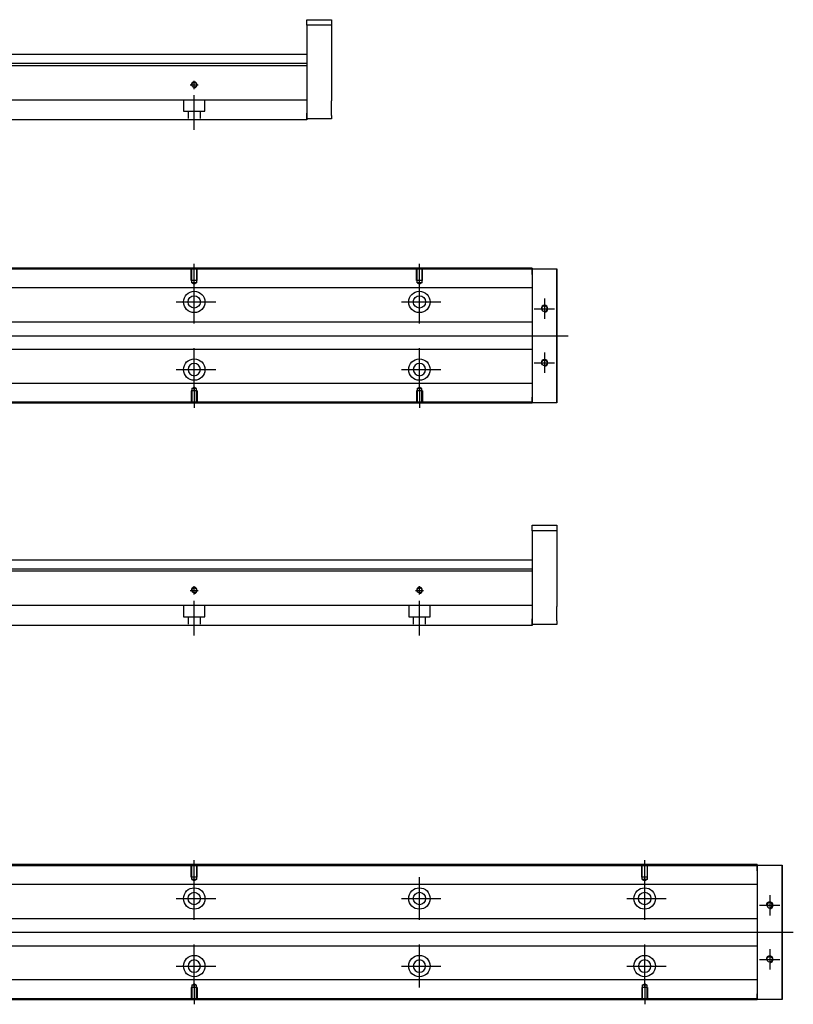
# Model space of a CAD drawing. Header units: millimetres. Extents: x -212 to 3135, y -1694 to 860.
# Tile 187 of 256: x 154 to 497, y -1300 to -863. Entities that reach past the tile are written whole.
import ezdxf
from ezdxf.lldxf.tags import DXFTag

# ---------------------------------------------------------------- set-up
doc = ezdxf.new("R2010")
doc.units = ezdxf.units.MM
doc.layers.get('0').update_dxf_attribs({"linetype": 'CONTINUOUS'})
doc.layers.add('2', color=7, linetype='CONTINUOUS', true_color=0xffffff)
tags = doc.linetypes.add('DASHED', pattern=[25.72, 12.86, -12.86]).pattern_tags.tags
tags[6:7] = [DXFTag(74, 4), DXFTag(75, 0), DXFTag(340, '0'), DXFTag(46, 0.0), DXFTag(50, 0.0), DXFTag(44, 0.0), DXFTag(45, 0.0)]
tags[4:5] = [DXFTag(74, 4), DXFTag(75, 0), DXFTag(340, '0'), DXFTag(46, 0.0), DXFTag(50, 0.0), DXFTag(44, 0.0), DXFTag(45, 0.0)]

msp = doc.modelspace()

# ---------------------------------------------------------------- linework, layer by layer
at = {"linetype": 'Continuous'}
for p, q in [((381.13, -973.65), (63.14, -973.65)), ((381.13, -973.15), (63.27, -973.15)), ((381.13, -973.15), (381.13, -973.44)), ((381.13, -975.94), (381.13, -973.44)), ((381.13, -973.44), (392.13, -973.44)), ((392.13, -973.44), (392.13, -975.94)), ((392.13, -973.44), (392.13, -973.44)), ((392.13, -973.44), (392.13, -973.44)), ((392.13, -973.44), (392.13, -977.26)), ((392.13, -977.26), (392.13, -973.44)), ((392.13, -973.44), (392.13, -977.26)), ((381.13, -975.94), (381.13, -1030.44)), ((392.13, -975.94), (392.13, -974.44)), ((392.13, -977.26), (392.13, -974.44)), ((392.13, -975.94), (392.13, -1030.44)), ((392.13, -1030.44), (392.13, -975.94)), ((381.13, -981.97), (113.93, -981.97)), ((381.13, -997.19), (116.43, -997.19)), ((116.43, -1009.19), (381.13, -1009.19)), ((381.13, -1024.32), (113.93, -1024.32)), ((381.13, -1032.94), (381.13, -1030.44)), ((392.13, -1029.13), (392.13, -1032.94)), ((392.13, -1031.94), (392.13, -1029.13)), ((392.13, -1029.13), (392.13, -1032.94)), ((392.13, -1032.94), (392.13, -1029.13)), ((392.13, -1031.94), (392.13, -1030.44)), ((392.13, -1030.44), (392.13, -1032.94)), ((381.13, -1033.15), (47.88, -1033.15)), ((381.13, -1032.65), (48.01, -1032.65)), ((381.13, -1032.94), (381.13, -1033.15)), ((392.13, -1032.94), (381.13, -1032.94)), ((392.13, -1032.94), (392.13, -1032.94)), ((392.13, -1032.94), (392.13, -1032.94)), ((481.13, -1238.36), (63.14, -1238.36)), ((481.13, -1237.86), (63.27, -1237.86)), ((481.13, -1237.86), (481.13, -1238.16)), ((481.13, -1240.66), (481.13, -1238.16)), ((481.13, -1238.16), (492.13, -1238.16)), ((481.13, -1240.66), (481.13, -1295.16)), ((492.13, -1238.16), (492.13, -1240.66)), ((492.13, -1238.16), (492.13, -1238.16)), ((492.13, -1238.16), (492.13, -1238.16)), ((492.13, -1238.16), (492.13, -1241.97)), ((492.13, -1241.97), (492.13, -1238.16)), ((492.13, -1238.16), (492.13, -1241.97)), ((492.13, -1240.66), (492.13, -1239.16)), ((492.13, -1241.97), (492.13, -1239.16)), ((492.13, -1240.66), (492.13, -1295.16)), ((492.13, -1295.16), (492.13, -1240.66)), ((481.13, -1246.68), (113.93, -1246.68)), ((481.13, -1261.91), (116.43, -1261.91)), ((116.43, -1273.91), (481.13, -1273.91)), ((481.13, -1289.03), (113.93, -1289.03)), ((481.13, -1297.36), (48.01, -1297.36)), ((481.13, -1297.66), (481.13, -1295.16)), ((492.13, -1293.84), (492.13, -1297.66)), ((492.13, -1296.65), (492.13, -1293.84)), ((492.13, -1293.84), (492.13, -1297.66)), ((492.13, -1297.66), (492.13, -1293.84)), ((492.13, -1296.65), (492.13, -1295.16)), ((492.13, -1295.16), (492.13, -1297.66)), ((481.13, -1297.86), (47.88, -1297.86)), ((481.13, -1297.66), (481.13, -1297.86)), ((492.13, -1297.66), (481.13, -1297.66)), ((492.13, -1297.66), (492.13, -1297.66)), ((492.13, -1297.66), (492.13, -1297.66))]:
    msp.add_line(p, q, dxfattribs=at)
at = {"linetype": 'DASHED', "ltscale": 0.1}
for p, q in [((229.83, -978.74), (229.83, -973.74)), ((230.05, -979.74), (230.05, -973.74)), ((232.2, -973.74), (232.2, -979.74)), ((232.43, -978.74), (232.43, -973.74)), ((329.83, -978.74), (329.83, -973.74)), ((330.05, -979.74), (330.05, -973.74)), ((332.2, -973.74), (332.2, -979.74)), ((332.43, -978.74), (332.43, -973.74)), ((232.43, -978.74), (229.83, -978.74)), ((232.2, -979.74), (230.05, -979.74)), ((230.05, -979.74), (231.13, -980.36)), ((232.2, -979.74), (231.13, -980.36)), ((332.43, -978.74), (329.83, -978.74)), ((332.2, -979.74), (330.05, -979.74)), ((330.05, -979.74), (331.13, -980.36)), ((332.2, -979.74), (331.13, -980.36)), ((230.05, -1026.65), (231.13, -1026.02)), ((230.05, -1026.65), (230.05, -1032.65)), ((232.2, -1026.65), (230.05, -1026.65)), ((232.2, -1026.65), (231.13, -1026.02)), ((232.2, -1032.65), (232.2, -1026.65)), ((330.05, -1026.65), (331.13, -1026.02)), ((330.05, -1026.65), (330.05, -1032.65)), ((332.2, -1026.65), (330.05, -1026.65)), ((332.2, -1026.65), (331.13, -1026.02)), ((332.2, -1032.65), (332.2, -1026.65)), ((232.43, -1027.65), (229.83, -1027.65)), ((229.83, -1027.65), (229.83, -1032.65)), ((232.43, -1027.65), (232.43, -1032.65)), ((332.43, -1027.65), (329.83, -1027.65)), ((329.83, -1027.65), (329.83, -1032.65)), ((332.43, -1027.65), (332.43, -1032.65)), ((229.83, -1243.45), (229.83, -1238.45)), ((230.05, -1244.45), (230.05, -1238.45)), ((232.2, -1238.45), (232.2, -1244.45)), ((232.43, -1243.45), (232.43, -1238.45)), ((429.83, -1243.45), (429.83, -1238.45)), ((430.05, -1244.45), (430.05, -1238.45)), ((432.2, -1238.45), (432.2, -1244.45)), ((432.43, -1243.45), (432.43, -1238.45)), ((232.43, -1243.45), (229.83, -1243.45)), ((232.2, -1244.45), (230.05, -1244.45)), ((230.05, -1244.45), (231.13, -1245.07)), ((232.2, -1244.45), (231.13, -1245.07)), ((432.43, -1243.45), (429.83, -1243.45)), ((432.2, -1244.45), (430.05, -1244.45)), ((430.05, -1244.45), (431.13, -1245.07)), ((432.2, -1244.45), (431.13, -1245.07)), ((232.43, -1292.36), (229.83, -1292.36)), ((229.83, -1292.36), (229.83, -1297.36)), ((230.05, -1291.36), (231.13, -1290.74)), ((230.05, -1291.36), (230.05, -1297.36)), ((232.2, -1291.36), (230.05, -1291.36)), ((232.2, -1291.36), (231.13, -1290.74)), ((232.2, -1297.36), (232.2, -1291.36)), ((232.43, -1292.36), (232.43, -1297.36)), ((432.43, -1292.36), (429.83, -1292.36)), ((429.83, -1292.36), (429.83, -1297.36)), ((430.05, -1291.36), (431.13, -1290.74)), ((430.05, -1291.36), (430.05, -1297.36)), ((432.2, -1291.36), (430.05, -1291.36)), ((432.2, -1291.36), (431.13, -1290.74)), ((432.2, -1297.36), (432.2, -1291.36)), ((432.43, -1292.36), (432.43, -1297.36))]:
    msp.add_line(p, q, dxfattribs=at)
for p, q in [((231.13, -980.36), (231.13, -971.24)), ((331.13, -980.36), (331.13, -971.24)), ((231.13, -997.72), (231.13, -978.67)), ((331.13, -997.72), (331.13, -978.67)), ((386.63, -986.69), (386.63, -995.69)), ((223.18, -988.19), (240.65, -988.19)), ((323.18, -988.19), (340.65, -988.19)), ((382.13, -991.19), (391.13, -991.19)), ((55.56, -1003.19), (397.13, -1003.19)), ((231.13, -1027.72), (231.13, -1008.67)), ((331.13, -1027.72), (331.13, -1008.67)), ((386.63, -1010.69), (386.63, -1019.69)), ((382.13, -1015.19), (391.13, -1015.19)), ((223.18, -1018.19), (240.65, -1018.19)), ((323.18, -1018.19), (340.65, -1018.19)), ((231.13, -1026.02), (231.13, -1035.15)), ((331.13, -1026.02), (331.13, -1035.15)), ((231.13, -1245.07), (231.13, -1235.95)), ((431.13, -1245.07), (431.13, -1235.95)), ((231.13, -1262.43), (231.13, -1243.38)), ((331.13, -1262.43), (331.13, -1243.38)), ((431.13, -1262.43), (431.13, -1243.38)), ((223.18, -1252.91), (240.65, -1252.91)), ((323.18, -1252.91), (340.65, -1252.91)), ((423.18, -1252.91), (440.65, -1252.91)), ((486.63, -1251.4), (486.63, -1260.4)), ((482.13, -1255.9), (491.13, -1255.9)), ((55.56, -1267.91), (497.13, -1267.91)), ((231.13, -1292.43), (231.13, -1273.38)), ((331.13, -1292.43), (331.13, -1273.38)), ((431.13, -1292.43), (431.13, -1273.38)), ((486.63, -1275.4), (486.63, -1284.4)), ((482.13, -1279.9), (491.13, -1279.9)), ((223.18, -1282.91), (240.65, -1282.91)), ((323.18, -1282.91), (340.65, -1282.91)), ((423.18, -1282.91), (440.65, -1282.91)), ((231.13, -1290.74), (231.13, -1299.86)), ((431.13, -1290.74), (431.13, -1299.86))]:
    msp.add_line(p, q)
at = {"linetype": 'DASHED'}
for p, q in [((381.13, -973.44), (381.13, -973.65)), ((381.13, -973.44), (381.13, -975.94)), ((381.13, -973.65), (381.13, -974.65)), ((381.13, -974.65), (381.13, -980.97)), ((381.13, -980.97), (381.13, -981.97)), ((381.13, -981.97), (381.13, -983.51)), ((381.13, -983.51), (381.13, -987.07)), ((381.13, -987.07), (381.13, -988.99)), ((381.13, -988.99), (381.13, -992.69)), ((381.13, -1013.69), (381.13, -1017.3)), ((381.13, -1017.3), (381.13, -1019.22)), ((381.13, -1019.22), (381.13, -1022.78)), ((381.13, -1022.78), (381.13, -1024.32)), ((381.13, -1024.32), (381.13, -1025.32)), ((381.13, -1025.32), (381.13, -1031.65)), ((381.13, -1030.44), (381.13, -1032.94)), ((381.13, -1031.65), (381.13, -1032.65)), ((381.13, -1032.65), (381.13, -1032.94)), ((481.13, -1238.16), (481.13, -1238.36)), ((481.13, -1238.16), (481.13, -1240.66)), ((481.13, -1238.36), (481.13, -1239.36)), ((481.13, -1239.36), (481.13, -1245.68)), ((481.13, -1245.68), (481.13, -1246.68)), ((481.13, -1246.68), (481.13, -1248.23)), ((481.13, -1248.23), (481.13, -1251.79)), ((481.13, -1251.79), (481.13, -1253.7)), ((481.13, -1253.7), (481.13, -1257.41)), ((481.13, -1278.4), (481.13, -1282.01)), ((481.13, -1282.01), (481.13, -1283.93)), ((481.13, -1283.93), (481.13, -1287.49)), ((481.13, -1287.49), (481.13, -1289.03)), ((481.13, -1289.03), (481.13, -1290.03)), ((481.13, -1290.03), (481.13, -1296.36)), ((481.13, -1295.16), (481.13, -1297.66)), ((481.13, -1296.36), (481.13, -1297.36)), ((481.13, -1297.36), (481.13, -1297.66))]:
    msp.add_line(p, q, dxfattribs=at)
at = {"linetype": 'Continuous'}
for centre, radius in [((231.13, -988.19), 4.75), ((231.13, -988.19), 2.75), ((331.13, -988.19), 4.75), ((331.13, -988.19), 2.75), ((231.13, -1018.19), 4.75), ((331.13, -1018.19), 4.75), ((386.63, -1015.19), 1.23), ((231.13, -1252.91), 4.75), ((331.13, -1252.91), 4.75), ((431.13, -1252.91), 4.75), ((231.13, -1252.91), 2.75), ((331.13, -1252.91), 2.75), ((431.13, -1252.91), 2.75), ((231.13, -1282.91), 4.75), ((331.13, -1282.91), 4.75), ((431.13, -1282.91), 4.75), ((486.63, -1279.9), 1.23)]:
    msp.add_circle(centre, radius, dxfattribs=at)
at = {"linetype": 'Continuous', "extrusion": (0, 0, -1)}
for centre, radius in [((-386.63, -991.19), 1.23), ((-231.13, -1018.19), 2.75), ((-331.13, -1018.19), 2.75), ((-486.63, -1255.9), 1.23), ((-231.13, -1282.91), 2.75), ((-331.13, -1282.91), 2.75), ((-431.13, -1282.91), 2.75)]:
    msp.add_circle(centre, radius, dxfattribs=at)
for centre in [(386.63, -991.19), (386.63, -1015.19), (486.63, -1255.9), (486.63, -1279.9)]:
    msp.add_arc(centre, 1.5, 270, 180)
at = {"linetype": 'Continuous'}
for points, knots in [([(392.13, -977.26), (392.13, -977.44), (392.13, -977.62), (392.13, -977.97), (392.13, -978.15), (392.13, -978.49), (392.13, -978.65), (392.13, -978.97), (392.13, -979.12), (392.13, -979.4), (392.13, -979.54), (392.13, -979.78), (392.13, -979.89), (392.13, -980.09), (392.13, -980.17), (392.13, -980.31), (392.13, -980.37), (392.13, -980.46), (392.13, -980.48), (392.13, -980.51), (392.13, -980.51), (392.13, -980.48), (392.13, -980.45), (392.13, -980.35), (392.13, -980.29), (392.13, -980.14), (392.13, -980.06), (392.13, -979.86), (392.13, -979.74), (392.13, -979.5), (392.13, -979.36), (392.13, -979.07), (392.13, -978.92), (392.13, -978.6), (392.13, -978.44), (392.13, -978.26), (392.13, -977.94), (392.13, -977.6), (392.13, -977.26)], [0, 0, 0, 0, 0.052893, 0.052893, 0.105785, 0.105785, 0.158678, 0.158678, 0.211571, 0.211571, 0.264464, 0.264464, 0.317356, 0.317356, 0.370249, 0.370249, 0.423142, 0.423142, 0.476034, 0.476034, 0.528927, 0.528927, 0.58182, 0.58182, 0.634712, 0.634712, 0.687605, 0.687605, 0.740498, 0.740498, 0.793391, 0.793391, 0.846283, 0.846283, 0.899176, 0.899176, 0.899176, 1, 1, 1, 1]), ([(392.13, -977.26), (392.13, -977.44), (392.13, -977.62), (392.13, -977.97), (392.13, -978.15), (392.13, -978.49), (392.13, -978.65), (392.13, -978.97), (392.13, -979.12), (392.13, -979.4), (392.13, -979.54), (392.13, -979.78), (392.13, -979.89), (392.13, -980.09), (392.13, -980.17), (392.13, -980.31), (392.13, -980.37), (392.13, -980.46), (392.13, -980.48), (392.13, -980.51), (392.13, -980.51), (392.13, -980.48), (392.13, -980.45), (392.13, -980.35), (392.13, -980.29), (392.13, -980.14), (392.13, -980.06), (392.13, -979.86), (392.13, -979.74), (392.13, -979.5), (392.13, -979.36), (392.13, -979.07), (392.13, -978.92), (392.13, -978.6), (392.13, -978.44), (392.13, -978.26), (392.13, -977.94), (392.13, -977.6), (392.13, -977.26)], [0, 0, 0, 0, 0.052893, 0.052893, 0.105785, 0.105785, 0.158678, 0.158678, 0.211571, 0.211571, 0.264464, 0.264464, 0.317356, 0.317356, 0.370249, 0.370249, 0.423142, 0.423142, 0.476034, 0.476034, 0.528927, 0.528927, 0.58182, 0.58182, 0.634712, 0.634712, 0.687605, 0.687605, 0.740498, 0.740498, 0.793391, 0.793391, 0.846283, 0.846283, 0.899176, 0.899176, 0.899176, 1, 1, 1, 1]), ([(392.13, -1029.13), (392.13, -1028.95), (392.13, -1028.77), (392.13, -1028.41), (392.13, -1028.24), (392.13, -1027.9), (392.13, -1027.73), (392.13, -1027.42), (392.13, -1027.27), (392.13, -1026.98), (392.13, -1026.85), (392.13, -1026.61), (392.13, -1026.5), (392.13, -1026.3), (392.13, -1026.22), (392.13, -1026.07), (392.13, -1026.02), (392.13, -1025.93), (392.13, -1025.9), (392.13, -1025.88), (392.13, -1025.88), (392.13, -1025.91), (392.13, -1025.94), (392.13, -1026.03), (392.13, -1026.09), (392.13, -1026.24), (392.13, -1026.33), (392.13, -1026.53), (392.13, -1026.64), (392.13, -1026.89), (392.13, -1027.03), (392.13, -1027.31), (392.13, -1027.47), (392.13, -1027.78), (392.13, -1027.95), (392.13, -1028.28), (392.13, -1028.45), (392.13, -1028.78), (392.13, -1028.96), (392.13, -1029.13)], [0, 0, 0, 0, 0.052926, 0.052926, 0.105852, 0.105852, 0.158778, 0.158778, 0.211704, 0.211704, 0.26463, 0.26463, 0.317556, 0.317556, 0.370482, 0.370482, 0.423408, 0.423408, 0.476333, 0.476333, 0.529259, 0.529259, 0.582185, 0.582185, 0.635111, 0.635111, 0.688037, 0.688037, 0.740963, 0.740963, 0.793889, 0.793889, 0.846815, 0.846815, 0.899741, 0.899741, 0.949242, 0.949242, 1, 1, 1, 1]), ([(392.13, -1025.88), (392.13, -1025.88), (392.13, -1025.88), (392.13, -1025.91), (392.13, -1025.94), (392.13, -1026.03), (392.13, -1026.09), (392.13, -1026.24), (392.13, -1026.33), (392.13, -1026.53), (392.13, -1026.64), (392.13, -1026.89), (392.13, -1027.03), (392.13, -1027.31), (392.13, -1027.47), (392.13, -1027.78), (392.13, -1027.95), (392.13, -1028.28), (392.13, -1028.45), (392.13, -1028.78), (392.13, -1028.96), (392.13, -1029.13)], [0, 0, 0, 0, 0.058411, 0.058411, 0.164275, 0.164275, 0.270139, 0.270139, 0.376003, 0.376003, 0.481867, 0.481867, 0.587731, 0.587731, 0.693595, 0.693595, 0.799459, 0.799459, 0.898473, 0.898473, 1, 1, 1, 1]), ([(392.13, -1029.13), (392.13, -1028.95), (392.13, -1028.77), (392.13, -1028.41), (392.13, -1028.24), (392.13, -1027.9), (392.13, -1027.73), (392.13, -1027.42), (392.13, -1027.27), (392.13, -1026.98), (392.13, -1026.85), (392.13, -1026.61), (392.13, -1026.5), (392.13, -1026.3), (392.13, -1026.22), (392.13, -1026.07), (392.13, -1026.02), (392.13, -1025.93), (392.13, -1025.9), (392.13, -1025.89)], [0, 0, 0, 0, 0.111112, 0.111112, 0.222224, 0.222224, 0.333337, 0.333337, 0.444449, 0.444449, 0.555561, 0.555561, 0.666673, 0.666673, 0.777785, 0.777785, 0.888898, 0.888898, 1, 1, 1, 1]), ([(492.13, -1241.97), (492.13, -1242.15), (492.13, -1242.33), (492.13, -1242.68), (492.13, -1242.86), (492.13, -1243.2), (492.13, -1243.37), (492.13, -1243.68), (492.13, -1243.83), (492.13, -1244.12), (492.13, -1244.25), (492.13, -1244.49), (492.13, -1244.6), (492.13, -1244.8), (492.13, -1244.88), (492.13, -1245.02), (492.13, -1245.08), (492.13, -1245.17), (492.13, -1245.2), (492.13, -1245.22), (492.13, -1245.22), (492.13, -1245.19), (492.13, -1245.16), (492.13, -1245.07), (492.13, -1245), (492.13, -1244.86), (492.13, -1244.77), (492.13, -1244.57), (492.13, -1244.45), (492.13, -1244.21), (492.13, -1244.07), (492.13, -1243.79), (492.13, -1243.63), (492.13, -1243.31), (492.13, -1243.15), (492.13, -1242.98), (492.13, -1242.65), (492.13, -1242.31), (492.13, -1241.97)], [0, 0, 0, 0, 0.052893, 0.052893, 0.105785, 0.105785, 0.158678, 0.158678, 0.211571, 0.211571, 0.264464, 0.264464, 0.317356, 0.317356, 0.370249, 0.370249, 0.423142, 0.423142, 0.476034, 0.476034, 0.528927, 0.528927, 0.58182, 0.58182, 0.634712, 0.634712, 0.687605, 0.687605, 0.740498, 0.740498, 0.793391, 0.793391, 0.846283, 0.846283, 0.899176, 0.899176, 0.899176, 1, 1, 1, 1]), ([(492.13, -1241.97), (492.13, -1242.15), (492.13, -1242.33), (492.13, -1242.68), (492.13, -1242.86), (492.13, -1243.2), (492.13, -1243.37), (492.13, -1243.68), (492.13, -1243.83), (492.13, -1244.12), (492.13, -1244.25), (492.13, -1244.49), (492.13, -1244.6), (492.13, -1244.8), (492.13, -1244.88), (492.13, -1245.02), (492.13, -1245.08), (492.13, -1245.17), (492.13, -1245.2), (492.13, -1245.22), (492.13, -1245.22), (492.13, -1245.19), (492.13, -1245.16), (492.13, -1245.07), (492.13, -1245), (492.13, -1244.86), (492.13, -1244.77), (492.13, -1244.57), (492.13, -1244.45), (492.13, -1244.21), (492.13, -1244.07), (492.13, -1243.79), (492.13, -1243.63), (492.13, -1243.31), (492.13, -1243.15), (492.13, -1242.98), (492.13, -1242.65), (492.13, -1242.31), (492.13, -1241.97)], [0, 0, 0, 0, 0.052893, 0.052893, 0.105785, 0.105785, 0.158678, 0.158678, 0.211571, 0.211571, 0.264464, 0.264464, 0.317356, 0.317356, 0.370249, 0.370249, 0.423142, 0.423142, 0.476034, 0.476034, 0.528927, 0.528927, 0.58182, 0.58182, 0.634712, 0.634712, 0.687605, 0.687605, 0.740498, 0.740498, 0.793391, 0.793391, 0.846283, 0.846283, 0.899176, 0.899176, 0.899176, 1, 1, 1, 1]), ([(492.13, -1293.84), (492.13, -1293.66), (492.13, -1293.48), (492.13, -1293.13), (492.13, -1292.95), (492.13, -1292.61), (492.13, -1292.44), (492.13, -1292.13), (492.13, -1291.98), (492.13, -1291.69), (492.13, -1291.56), (492.13, -1291.32), (492.13, -1291.21), (492.13, -1291.01), (492.13, -1290.93), (492.13, -1290.79), (492.13, -1290.73), (492.13, -1290.64), (492.13, -1290.61), (492.13, -1290.59), (492.13, -1290.59), (492.13, -1290.62), (492.13, -1290.65), (492.13, -1290.75), (492.13, -1290.81), (492.13, -1290.95), (492.13, -1291.04), (492.13, -1291.24), (492.13, -1291.36), (492.13, -1291.6), (492.13, -1291.74), (492.13, -1292.02), (492.13, -1292.18), (492.13, -1292.5), (492.13, -1292.66), (492.13, -1292.99), (492.13, -1293.16), (492.13, -1293.5), (492.13, -1293.67), (492.13, -1293.84)], [0, 0, 0, 0, 0.052926, 0.052926, 0.105852, 0.105852, 0.158778, 0.158778, 0.211704, 0.211704, 0.26463, 0.26463, 0.317556, 0.317556, 0.370482, 0.370482, 0.423408, 0.423408, 0.476333, 0.476333, 0.529259, 0.529259, 0.582185, 0.582185, 0.635111, 0.635111, 0.688037, 0.688037, 0.740963, 0.740963, 0.793889, 0.793889, 0.846815, 0.846815, 0.899741, 0.899741, 0.949242, 0.949242, 1, 1, 1, 1]), ([(492.13, -1290.59), (492.13, -1290.59), (492.13, -1290.6), (492.13, -1290.62), (492.13, -1290.65), (492.13, -1290.75), (492.13, -1290.81), (492.13, -1290.95), (492.13, -1291.04), (492.13, -1291.24), (492.13, -1291.36), (492.13, -1291.6), (492.13, -1291.74), (492.13, -1292.02), (492.13, -1292.18), (492.13, -1292.5), (492.13, -1292.66), (492.13, -1292.99), (492.13, -1293.16), (492.13, -1293.5), (492.13, -1293.67), (492.13, -1293.84)], [0, 0, 0, 0, 0.058411, 0.058411, 0.164275, 0.164275, 0.270139, 0.270139, 0.376003, 0.376003, 0.481867, 0.481867, 0.587731, 0.587731, 0.693595, 0.693595, 0.799459, 0.799459, 0.898473, 0.898473, 1, 1, 1, 1]), ([(492.13, -1293.84), (492.13, -1293.66), (492.13, -1293.48), (492.13, -1293.13), (492.13, -1292.95), (492.13, -1292.61), (492.13, -1292.44), (492.13, -1292.13), (492.13, -1291.98), (492.13, -1291.69), (492.13, -1291.56), (492.13, -1291.32), (492.13, -1291.21), (492.13, -1291.01), (492.13, -1290.93), (492.13, -1290.79), (492.13, -1290.73), (492.13, -1290.64), (492.13, -1290.61), (492.13, -1290.6)], [0, 0, 0, 0, 0.111112, 0.111112, 0.222224, 0.222224, 0.333337, 0.333337, 0.444449, 0.444449, 0.555561, 0.555561, 0.666673, 0.666673, 0.777785, 0.777785, 0.888898, 0.888898, 1, 1, 1, 1])]:
    msp.add_open_spline(points, degree=3, knots=knots, dxfattribs=at)
at = {"layer": '2', "linetype": 'Continuous'}
for p, q in [((281.13, -862.94), (292.13, -862.94)), ((281.13, -865.44), (281.13, -862.94)), ((292.13, -862.94), (292.13, -865.44)), ((292.13, -865.44), (281.13, -865.44)), ((281.13, -865.44), (281.13, -904.44)), ((292.13, -865.44), (292.13, -883.44)), ((281.13, -882.39), (80.38, -882.39)), ((281.13, -878.44), (116.78, -878.44)), ((281.13, -883.39), (-18.87, -883.39)), ((281.13, -883.39), (281.13, -898.09)), ((292.13, -889.94), (292.13, -898.94)), ((281.13, -898.59), (76.22, -898.59)), ((281.13, -898.09), (281.13, -898.59)), ((281.13, -898.59), (281.13, -905.39)), ((281.13, -907.39), (73.97, -907.39)), ((281.13, -906.94), (281.13, -904.44)), ((281.13, -905.39), (281.13, -907.39)), ((292.13, -906.94), (281.13, -906.94)), ((292.13, -905.44), (292.13, -906.94)), ((381.13, -1087.26), (392.13, -1087.26)), ((381.13, -1089.76), (381.13, -1087.26)), ((392.13, -1087.26), (392.13, -1089.76)), ((392.13, -1089.76), (381.13, -1089.76)), ((381.13, -1089.76), (381.13, -1128.76)), ((392.13, -1089.76), (392.13, -1107.76)), ((381.13, -1102.76), (116.78, -1102.76)), ((381.13, -1107.71), (-18.87, -1107.71)), ((381.13, -1106.71), (80.38, -1106.71)), ((381.13, -1107.71), (381.13, -1122.41)), ((392.13, -1114.26), (392.13, -1123.26)), ((381.13, -1122.41), (381.13, -1122.91)), ((381.13, -1122.91), (76.22, -1122.91)), ((381.13, -1122.91), (381.13, -1129.71)), ((381.13, -1131.26), (381.13, -1128.76)), ((381.13, -1129.71), (381.13, -1131.71)), ((392.13, -1131.26), (381.13, -1131.26)), ((392.13, -1129.76), (392.13, -1131.26)), ((381.13, -1131.71), (73.97, -1131.71))]:
    msp.add_line(p, q, dxfattribs=at)
at = {"layer": '2', "linetype": 'DASHED'}
for p, q in [((281.13, -882.39), (281.13, -883.39)), ((381.13, -1106.71), (381.13, -1107.71))]:
    msp.add_line(p, q, dxfattribs=at)
at = {"layer": '2', "ltscale": 0.5}
for p, q in [((231.13, -893.71), (231.13, -890.04)), ((229.33, -891.84), (232.93, -891.84)), ((231.13, -911.84), (231.13, -896.48)), ((229.33, -1116.16), (232.93, -1116.16)), ((231.13, -1118.02), (231.13, -1114.36)), ((329.33, -1116.16), (332.93, -1116.16)), ((331.13, -1118.02), (331.13, -1114.36)), ((231.13, -1136.16), (231.13, -1120.8)), ((331.13, -1136.16), (331.13, -1120.8))]:
    msp.add_line(p, q, dxfattribs=at)
at = {"layer": '2', "linetype": 'DASHED', "ltscale": 0.1}
for p, q in [((226.38, -898.59), (226.38, -903.54)), ((235.88, -903.54), (235.88, -898.59)), ((226.38, -903.54), (235.88, -903.54)), ((228.38, -903.54), (228.38, -906.84)), ((233.88, -906.84), (233.88, -903.54)), ((226.38, -1122.91), (226.38, -1127.86)), ((235.88, -1127.86), (235.88, -1122.91)), ((326.38, -1122.91), (326.38, -1127.86)), ((335.88, -1127.86), (335.88, -1122.91)), ((226.38, -1127.86), (235.88, -1127.86)), ((228.38, -1127.86), (228.38, -1131.16)), ((233.88, -1131.16), (233.88, -1127.86)), ((326.38, -1127.86), (335.88, -1127.86)), ((328.38, -1127.86), (328.38, -1131.16)), ((333.88, -1131.16), (333.88, -1127.86))]:
    msp.add_line(p, q, dxfattribs=at)
at = {"layer": '2', "linetype": 'Continuous'}
for centre in [(231.13, -891.84), (231.13, -1116.16), (331.13, -1116.16)]:
    msp.add_circle(centre, 1.07, dxfattribs=at)
at = {"layer": '2'}
for centre in [(231.13, -891.84), (231.13, -1116.16), (331.13, -1116.16)]:
    msp.add_arc(centre, 1.3, 270, 180, dxfattribs=at)
at = {"layer": '2', "linetype": 'Continuous'}
for points in [[(292.13, -883.44), (292.13, -883.44), (292.13, -883.45), (292.13, -883.51), (292.13, -883.56), (292.13, -883.68), (292.13, -883.75), (292.13, -883.92), (292.13, -884.02), (292.13, -884.24), (292.13, -884.37), (292.13, -884.63), (292.13, -884.77), (292.13, -885.08), (292.13, -885.24), (292.13, -885.57), (292.13, -885.74), (292.13, -886.09), (292.13, -886.27), (292.13, -886.63), (292.13, -886.81), (292.13, -887.17), (292.13, -887.34), (292.13, -887.69), (292.13, -887.86), (292.13, -888.19), (292.13, -888.35), (292.13, -888.65), (292.13, -888.79), (292.13, -889.05), (292.13, -889.17), (292.13, -889.39), (292.13, -889.49), (292.13, -889.65), (292.13, -889.72), (292.13, -889.83), (292.13, -889.87), (292.13, -889.92), (292.13, -889.94), (292.13, -889.94)], [(292.13, -905.44), (292.13, -905.44), (292.13, -905.42), (292.13, -905.36), (292.13, -905.32), (292.13, -905.2), (292.13, -905.13), (292.13, -904.96), (292.13, -904.86), (292.13, -904.63), (292.13, -904.51), (292.13, -904.25), (292.13, -904.1), (292.13, -903.8), (292.13, -903.64), (292.13, -903.31), (292.13, -903.14), (292.13, -902.79), (292.13, -902.61), (292.13, -902.25), (292.13, -902.07), (292.13, -901.71), (292.13, -901.53), (292.13, -901.18), (292.13, -901.01), (292.13, -900.69), (292.13, -900.53), (292.13, -900.23), (292.13, -900.09), (292.13, -899.83), (292.13, -899.7), (292.13, -899.49), (292.13, -899.39), (292.13, -899.22), (292.13, -899.15), (292.13, -899.05), (292.13, -899.01), (292.13, -898.95), (292.13, -898.94), (292.13, -898.94)], [(392.13, -1107.76), (392.13, -1107.76), (392.13, -1107.77), (392.13, -1107.83), (392.13, -1107.88), (392.13, -1107.99), (392.13, -1108.07), (392.13, -1108.24), (392.13, -1108.34), (392.13, -1108.56), (392.13, -1108.68), (392.13, -1108.95), (392.13, -1109.09), (392.13, -1109.4), (392.13, -1109.56), (392.13, -1109.89), (392.13, -1110.06), (392.13, -1110.41), (392.13, -1110.59), (392.13, -1110.94), (392.13, -1111.13), (392.13, -1111.48), (392.13, -1111.66), (392.13, -1112.01), (392.13, -1112.18), (392.13, -1112.51), (392.13, -1112.67), (392.13, -1112.97), (392.13, -1113.11), (392.13, -1113.37), (392.13, -1113.49), (392.13, -1113.71), (392.13, -1113.8), (392.13, -1113.97), (392.13, -1114.04), (392.13, -1114.15), (392.13, -1114.19), (392.13, -1114.24), (392.13, -1114.26), (392.13, -1114.26)], [(392.13, -1129.76), (392.13, -1129.76), (392.13, -1129.74), (392.13, -1129.68), (392.13, -1129.64), (392.13, -1129.52), (392.13, -1129.45), (392.13, -1129.27), (392.13, -1129.17), (392.13, -1128.95), (392.13, -1128.83), (392.13, -1128.56), (392.13, -1128.42), (392.13, -1128.12), (392.13, -1127.96), (392.13, -1127.63), (392.13, -1127.46), (392.13, -1127.11), (392.13, -1126.93), (392.13, -1126.57), (392.13, -1126.39), (392.13, -1126.03), (392.13, -1125.85), (392.13, -1125.5), (392.13, -1125.33), (392.13, -1125), (392.13, -1124.85), (392.13, -1124.55), (392.13, -1124.41), (392.13, -1124.14), (392.13, -1124.02), (392.13, -1123.81), (392.13, -1123.71), (392.13, -1123.54), (392.13, -1123.47), (392.13, -1123.36), (392.13, -1123.32), (392.13, -1123.27), (392.13, -1123.26), (392.13, -1123.26)]]:
    msp.add_open_spline(points, degree=3, knots=[0, 0, 0, 0, 0.052926, 0.052926, 0.105852, 0.105852, 0.158778, 0.158778, 0.211704, 0.211704, 0.26463, 0.26463, 0.317556, 0.317556, 0.370482, 0.370482, 0.423408, 0.423408, 0.476333, 0.476333, 0.529259, 0.529259, 0.582185, 0.582185, 0.635111, 0.635111, 0.688037, 0.688037, 0.740963, 0.740963, 0.793889, 0.793889, 0.846815, 0.846815, 0.899741, 0.899741, 0.949242, 0.949242, 1, 1, 1, 1], dxfattribs=at)

doc.saveas('drawing.dxf')
